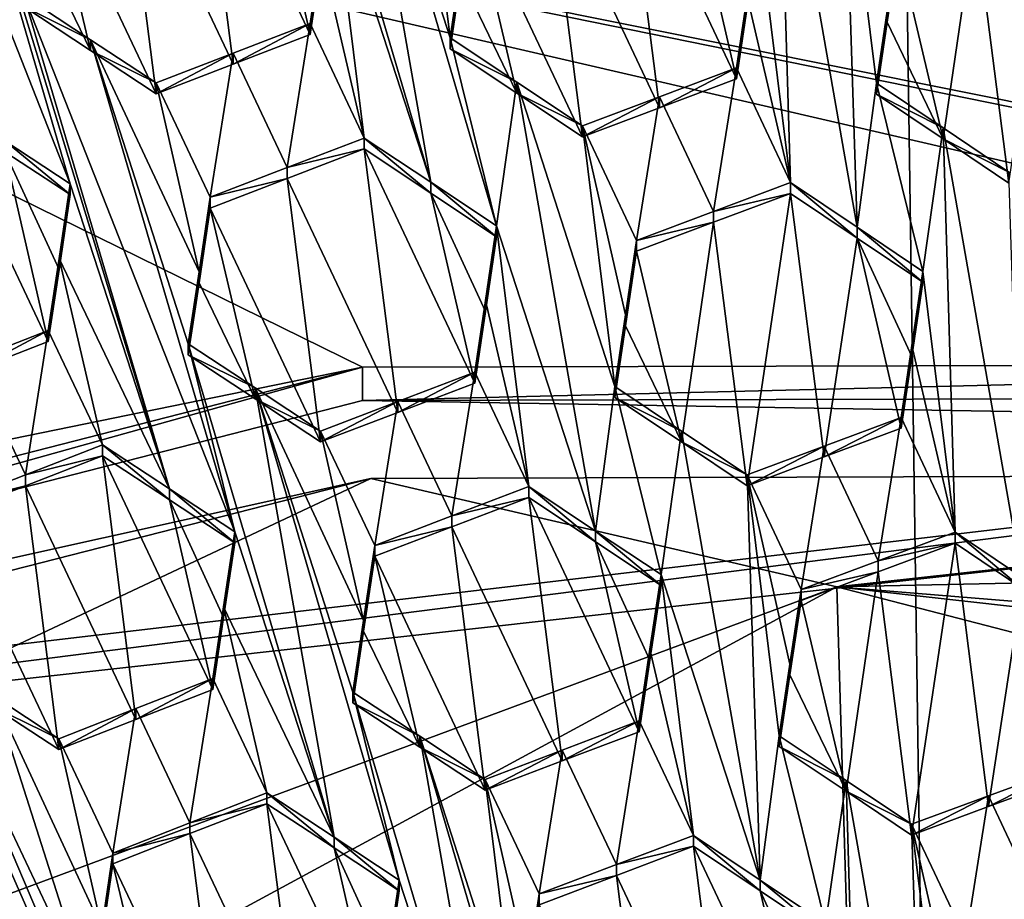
# Model space of a CAD drawing. Header units: metres. Extents: x -28 to 28, y -243 to 28.
# Tile 50 of 147: x -1.74 to -0.2, y -216.85 to -215.48. Entities that reach past the tile are written whole.
import ezdxf

# ---------------------------------------------------------------- set-up
doc = ezdxf.new("R2010")
doc.units = ezdxf.units.M
doc.layers.add('solid_10661043', color=7, linetype='CONTINUOUS')

msp = doc.modelspace()

# ---------------------------------------------------------------- linework, layer by layer
at = {"layer": 'solid_10661043'}
for points in [[(-6.468189, -240.147827, 149.682373), (0, -240.141998, 149.723801), (-2.982479, -33.177227, 120.627815)], [(0, -240.141998, 149.723801), (-0.000043, -33.363544, 120.662979), (-2.982479, -33.177227, 120.627815)], [(-3.305357, -235.757614, 145.381073), (-4.885979, -33.363503, 116.919937), (0.002991, -33.878384, 117.022713)], [(0, -235.869141, 145.41066), (-3.305357, -235.757614, 145.381073), (0.002991, -33.878384, 117.022713)], [(-6.028765, -216.405304, 134.349167), (0, -209.284256, 132.277649), (-11.453786, -208.963531, 132.502228)], [(-4.284842, -214.7556, 133.859848), (0, -209.284256, 132.277649), (-6.028765, -216.405304, 134.349167)], [(-1.98827, -214.904984, 129.33931), (-1.65968, -215.739777, 129.90094), (-1.884106, -214.973404, 129.392792)], [(-1.761477, -215.672928, 129.848633), (-1.65968, -215.739777, 129.90094), (-1.98827, -214.904984, 129.33931)], [(-1.324002, -214.96965, 129.435913), (-1.25181, -215.26239, 129.628815), (-1.097438, -215.73761, 129.944397)], [(-1.324002, -214.96965, 129.435913), (-1.097438, -215.73761, 129.944397), (-1.22002, -215.038559, 129.487015)], [(-1.204104, -216.025513, 117.459343), (-3.550502, -216.505035, 117.587822), (-3.321812, -214.984421, 117.180382)], [(2.419958, -216.136276, 117.489021), (-3.321812, -214.984421, 117.180382), (3.321803, -214.984421, 117.180382)], [(1.158178, -216.019791, 117.457809), (-1.204104, -216.025513, 117.459343), (-3.321812, -214.984421, 117.180382)], [(1.190827, -215.9021, 117.42627), (1.158178, -216.019791, 117.457809), (-3.321812, -214.984421, 117.180382)], [(2.419958, -216.136276, 117.489021), (1.190827, -215.9021, 117.42627), (-3.321812, -214.984421, 117.180382)], [(-1.504978, -216.214996, 130.217514), (-1.731872, -215.447006, 129.708099), (-1.884106, -214.973404, 129.392792)], [(-1.504978, -216.214996, 130.217514), (-1.884106, -214.973404, 129.392792), (-1.65968, -215.739777, 129.90094)], [(-1.22002, -215.038559, 129.487015), (-0.995412, -215.805313, 129.994247), (-1.067604, -215.512543, 129.801422)], [(-1.22002, -215.038559, 129.487015), (-1.067604, -215.512543, 129.801422), (-1.117882, -215.106339, 129.536865)], [(-1.22002, -215.038559, 129.487015), (-1.097438, -215.73761, 129.944397), (-0.995412, -215.805313, 129.994247)], [(-1.117882, -215.106339, 129.536865), (-1.067604, -215.512543, 129.801422), (-1.050977, -215.400803, 129.730453)], [(-0.537263, -215.738144, 129.97171), (-0.55596, -215.108521, 129.563171), (-0.587542, -215.331985, 129.70697)], [(-0.433435, -215.807739, 130.019821), (-0.453614, -215.177155, 129.610428), (-0.55596, -215.108521, 129.563171)], [(-0.433435, -215.807739, 130.019821), (-0.55596, -215.108521, 129.563171), (-0.537263, -215.738144, 129.97171)], [(-1.405687, -215.553513, 129.729553), (-1.457929, -215.143219, 129.462479), (-1.577899, -215.189316, 129.482468)], [(-1.353879, -215.211975, 129.514328), (-1.457929, -215.143219, 129.462479), (-1.285722, -215.507553, 129.709106)], [(-1.405687, -215.553513, 129.729553), (-1.285722, -215.507553, 129.709106), (-1.457929, -215.143219, 129.462479)], [(-0.386632, -215.471359, 129.802795), (-0.453614, -215.177155, 129.610428), (-0.403336, -215.583344, 129.875061)], [(-0.433435, -215.807739, 130.019821), (-0.403336, -215.583344, 129.875061), (-0.453614, -215.177155, 129.610428)], [(-1.577899, -215.189316, 129.482468), (-1.69796, -215.235641, 129.501724), (-1.525752, -215.599716, 129.749252)], [(-1.405687, -215.553513, 129.729553), (-1.577899, -215.189316, 129.482468), (-1.525752, -215.599716, 129.749252)], [(-1.353879, -215.211975, 129.514328), (-1.285722, -215.507553, 129.709106), (-1.269087, -215.395691, 129.638382)], [(-0.741445, -215.62146, 129.813919), (-0.793661, -215.211349, 129.546097), (-0.913648, -215.25647, 129.569763)], [(-0.621453, -215.576538, 129.78952), (-0.793661, -215.211349, 129.546097), (-0.741445, -215.62146, 129.813919)], [(-0.689827, -215.280685, 129.5952), (-0.793661, -215.211349, 129.546097), (-0.621453, -215.576538, 129.78952)], [(-1.715212, -215.351868, 129.574265), (-1.627632, -215.532654, 129.697479), (-1.69796, -215.235641, 129.501724)], [(-1.69796, -215.235641, 129.501724), (-1.627632, -215.532654, 129.697479), (-1.525752, -215.599716, 129.749252)], [(-1.201531, -215.668655, 129.893143), (-1.25181, -215.26239, 129.628815), (-1.269088, -215.378586, 129.702255)], [(-1.097438, -215.73761, 129.944397), (-1.25181, -215.26239, 129.628815), (-1.201531, -215.668655, 129.893143)], [(-0.861484, -215.666595, 129.837555), (-0.913648, -215.25647, 129.569763), (-1.033692, -215.301788, 129.592712)], [(-0.741445, -215.62146, 129.813919), (-0.913648, -215.25647, 129.569763), (-0.861484, -215.666595, 129.837555)], [(-0.689827, -215.280685, 129.5952), (-0.621453, -215.576538, 129.78952), (-0.604778, -215.464691, 129.717575)], [(-0.129393, -215.284668, 129.610367), (-0.249454, -215.328796, 129.637817), (-0.197216, -215.739014, 129.905182)], [(-0.963589, -215.598694, 129.788284), (-1.033692, -215.301788, 129.592712), (-1.050975, -215.417892, 129.666641)], [(-0.861484, -215.666595, 129.837555), (-1.033692, -215.301788, 129.592712), (-0.963589, -215.598694, 129.788284)], [(-0.537263, -215.738144, 129.97171), (-0.587542, -215.331985, 129.70697), (-0.604776, -215.447601, 129.781281)], [(-0.249454, -215.328796, 129.637817), (-0.369424, -215.373093, 129.664536), (-0.299576, -215.670105, 129.858887)], [(-0.249454, -215.328796, 129.637817), (-0.299576, -215.670105, 129.858887), (-0.197216, -215.739014, 129.905182)], [(-1.715212, -215.351868, 129.574265), (-1.731872, -215.464127, 129.644211), (-1.627632, -215.532654, 129.697479)], [(-1.285722, -215.507553, 129.709106), (-1.285722, -215.490463, 129.772873), (-1.269088, -215.378586, 129.702255)], [(-1.201531, -215.668655, 129.893143), (-1.269088, -215.378586, 129.702255), (-1.285722, -215.490463, 129.772873)], [(-1.269087, -215.395691, 129.638382), (-1.285722, -215.507553, 129.709106), (-1.269088, -215.378586, 129.702255)], [(-0.386632, -215.471359, 129.802795), (-0.38663, -215.488403, 129.73909), (-0.369424, -215.373093, 129.664536)], [(-0.369424, -215.373093, 129.664536), (-0.38663, -215.488403, 129.73909), (-0.299576, -215.670105, 129.858887)], [(-1.050975, -215.417892, 129.666641), (-1.050977, -215.400803, 129.730453), (-1.067604, -215.512543, 129.801422)], [(-1.067604, -215.529617, 129.737717), (-1.050975, -215.417892, 129.666641), (-1.067604, -215.512543, 129.801422)], [(-0.963589, -215.598694, 129.788284), (-1.050975, -215.417892, 129.666641), (-1.067604, -215.529617, 129.737717)], [(-1.731872, -215.464127, 129.644211), (-1.731872, -215.447006, 129.708099), (-1.627633, -215.515564, 129.761292)], [(-1.403282, -216.281876, 130.269409), (-1.627633, -215.515564, 129.761292), (-1.731872, -215.447006, 129.708099)], [(-1.504978, -216.214996, 130.217514), (-1.403282, -216.281876, 130.269409), (-1.731872, -215.447006, 129.708099)], [(-0.604776, -215.447601, 129.781281), (-0.621453, -215.576538, 129.78952), (-0.621453, -215.559494, 129.853149)], [(-0.537263, -215.738144, 129.97171), (-0.604776, -215.447601, 129.781281), (-0.621453, -215.559494, 129.853149)], [(-0.604778, -215.464691, 129.717575), (-0.621453, -215.576538, 129.78952), (-0.604776, -215.447601, 129.781281)], [(-1.627632, -215.532654, 129.697479), (-1.731872, -215.464127, 129.644211), (-1.627633, -215.515564, 129.761292)], [(-0.386632, -215.471359, 129.802795), (-0.403336, -215.583344, 129.875061), (-0.38663, -215.488403, 129.73909)], [(-1.405687, -215.553513, 129.729553), (-1.285722, -215.490463, 129.772873), (-1.285722, -215.507553, 129.709106)], [(-1.405687, -215.536423, 129.793304), (-1.321496, -215.714554, 129.913834), (-1.285722, -215.490463, 129.772873)], [(-1.405687, -215.536423, 129.793304), (-1.285722, -215.490463, 129.772873), (-1.405687, -215.553513, 129.729553)], [(-1.201531, -215.668655, 129.893143), (-1.285722, -215.490463, 129.772873), (-1.321496, -215.714554, 129.913834)], [(-0.38663, -215.488403, 129.73909), (-0.403336, -215.600388, 129.811462), (-0.299576, -215.670105, 129.858887)], [(-0.403336, -215.583344, 129.875061), (-0.403336, -215.600388, 129.811462), (-0.38663, -215.488403, 129.73909)], [(-1.627633, -215.515564, 129.761292), (-1.475474, -215.989136, 130.076508), (-1.45885, -215.877136, 130.006577)], [(-1.403282, -216.281876, 130.269409), (-1.475474, -215.989136, 130.076508), (-1.627633, -215.515564, 129.761292)], [(-1.627633, -215.515564, 129.761292), (-1.45885, -215.877136, 130.006577), (-1.525752, -215.582642, 129.812988)], [(-1.627632, -215.532654, 129.697479), (-1.627633, -215.515564, 129.761292), (-1.525752, -215.582642, 129.812988)], [(-0.96359, -215.581635, 129.851929), (-1.067604, -215.529617, 129.737717), (-1.067604, -215.512543, 129.801422)], [(-0.96359, -215.581635, 129.851929), (-1.067604, -215.512543, 129.801422), (-0.995412, -215.805313, 129.994247)], [(-1.525752, -215.599716, 129.749252), (-1.627632, -215.532654, 129.697479), (-1.525752, -215.582642, 129.812988)], [(-1.405687, -215.536423, 129.793304), (-1.525752, -215.582642, 129.812988), (-1.441562, -215.760712, 129.933746)], [(-1.405687, -215.536423, 129.793304), (-1.525752, -215.599716, 129.749252), (-1.525752, -215.582642, 129.812988)], [(-1.405687, -215.536423, 129.793304), (-1.405687, -215.553513, 129.729553), (-1.525752, -215.599716, 129.749252)], [(-1.405687, -215.536423, 129.793304), (-1.441562, -215.760712, 129.933746), (-1.321496, -215.714554, 129.913834)], [(-0.963589, -215.598694, 129.788284), (-1.067604, -215.529617, 129.737717), (-0.96359, -215.581635, 129.851929)], [(-0.741445, -215.62146, 129.813919), (-0.741445, -215.604416, 129.877518), (-0.621453, -215.559494, 129.853149)], [(-0.657263, -215.782974, 129.99646), (-0.621453, -215.559494, 129.853149), (-0.741445, -215.604416, 129.877518)], [(-0.621453, -215.576538, 129.78952), (-0.741445, -215.62146, 129.813919), (-0.621453, -215.559494, 129.853149)], [(-0.657263, -215.782974, 129.99646), (-0.537263, -215.738144, 129.97171), (-0.621453, -215.559494, 129.853149)], [(-1.525752, -215.582642, 129.812988), (-1.45885, -215.877136, 130.006577), (-1.441562, -215.760712, 129.933746)], [(-0.841001, -216.280685, 130.309372), (-0.96359, -215.581635, 129.851929), (-0.995412, -215.805313, 129.994247)], [(-0.96359, -215.581635, 129.851929), (-0.811206, -216.055725, 130.165833), (-0.861484, -215.649567, 129.901123)], [(-0.841001, -216.280685, 130.309372), (-0.811206, -216.055725, 130.165833), (-0.96359, -215.581635, 129.851929)], [(-0.963589, -215.598694, 129.788284), (-0.96359, -215.581635, 129.851929), (-0.861484, -215.649567, 129.901123)], [(-0.433435, -215.807739, 130.019821), (-0.331144, -215.876419, 130.066742), (-0.403336, -215.583344, 129.875061)], [(-0.299576, -215.653076, 129.922409), (-0.403336, -215.600388, 129.811462), (-0.403336, -215.583344, 129.875061)], [(-0.299576, -215.653076, 129.922409), (-0.403336, -215.583344, 129.875061), (-0.331144, -215.876419, 130.066742)], [(-0.861484, -215.666595, 129.837555), (-0.963589, -215.598694, 129.788284), (-0.861484, -215.649567, 129.901123)], [(-0.299576, -215.653076, 129.922409), (-0.299576, -215.670105, 129.858887), (-0.403336, -215.600388, 129.811462)], [(-0.741445, -215.604416, 129.877518), (-0.861484, -215.649567, 129.901123), (-0.777294, -215.828018, 130.020432)], [(-0.741445, -215.604416, 129.877518), (-0.861484, -215.666595, 129.837555), (-0.861484, -215.649567, 129.901123)], [(-0.741445, -215.62146, 129.813919), (-0.861484, -215.666595, 129.837555), (-0.741445, -215.604416, 129.877518)], [(-0.657263, -215.782974, 129.99646), (-0.741445, -215.604416, 129.877518), (-0.777294, -215.828018, 130.020432)], [(-1.761477, -215.689987, 129.784927), (-1.865799, -215.621582, 129.730942), (-1.693592, -215.985458, 129.979248)], [(-1.813568, -216.032318, 129.996384), (-1.693592, -215.985458, 129.979248), (-1.865799, -215.621582, 129.730942)], [(-0.861484, -215.649567, 129.901123), (-0.811206, -216.055725, 130.165833), (-0.794584, -215.944107, 130.094604)], [(-0.861484, -215.649567, 129.901123), (-0.794584, -215.944107, 130.094604), (-0.777294, -215.828018, 130.020432)], [(-0.299576, -215.653076, 129.922409), (-0.331144, -215.876419, 130.066742), (-0.280865, -216.282639, 130.331268)], [(-0.299576, -215.653076, 129.922409), (-0.197216, -215.722015, 129.968658), (-0.299576, -215.670105, 129.858887)], [(-0.177065, -216.352509, 130.378204), (-0.299576, -215.653076, 129.922409), (-0.280865, -216.282639, 130.331268)], [(-0.177065, -216.352509, 130.378204), (-0.197216, -215.722015, 129.968658), (-0.299576, -215.653076, 129.922409)], [(-1.761477, -215.672928, 129.848633), (-1.65968, -215.756821, 129.837311), (-1.65968, -215.739777, 129.90094)], [(-1.761477, -215.672928, 129.848633), (-1.761477, -215.689987, 129.784927), (-1.65968, -215.756821, 129.837311)], [(-1.201531, -215.685699, 129.829544), (-1.201531, -215.668655, 129.893143), (-1.321496, -215.714554, 129.913834)], [(-1.097437, -215.754639, 129.880859), (-1.201531, -215.668655, 129.893143), (-1.201531, -215.685699, 129.829544)], [(-1.097437, -215.754639, 129.880859), (-1.097438, -215.73761, 129.944397), (-1.201531, -215.668655, 129.893143)], [(-0.197216, -215.722015, 129.968658), (-0.197216, -215.739014, 129.905182), (-0.299576, -215.670105, 129.858887)], [(-1.761477, -215.689987, 129.784927), (-1.693592, -215.985458, 129.979248), (-1.676952, -215.87326, 129.909668)], [(-1.761477, -215.689987, 129.784927), (-1.676952, -215.87326, 129.909668), (-1.65968, -215.756821, 129.837311)], [(-1.321496, -215.731598, 129.85025), (-1.201531, -215.685699, 129.829544), (-1.321496, -215.714554, 129.913834)], [(-1.149285, -216.095917, 130.096878), (-1.201531, -215.685699, 129.829544), (-1.321496, -215.731598, 129.85025)], [(-1.097437, -215.754639, 129.880859), (-1.201531, -215.685699, 129.829544), (-1.029324, -216.050186, 130.075577)], [(-1.149285, -216.095917, 130.096878), (-1.029324, -216.050186, 130.075577), (-1.201531, -215.685699, 129.829544)], [(-1.321496, -215.731598, 129.85025), (-1.321496, -215.714554, 129.913834), (-1.441562, -215.760712, 129.933746)], [(-1.321496, -215.731598, 129.85025), (-1.441562, -215.760712, 129.933746), (-1.441562, -215.77774, 129.870178)], [(-1.269355, -216.141937, 130.117325), (-1.321496, -215.731598, 129.85025), (-1.441562, -215.77774, 129.870178)], [(-1.269355, -216.141937, 130.117325), (-1.149285, -216.095917, 130.096878), (-1.321496, -215.731598, 129.85025)], [(-1.097438, -215.73761, 129.944397), (-0.995412, -215.822311, 129.930786), (-0.995412, -215.805313, 129.994247)], [(-1.097437, -215.754639, 129.880859), (-0.995412, -215.822311, 129.930786), (-1.097438, -215.73761, 129.944397)], [(-0.657263, -215.782974, 129.99646), (-0.537263, -215.755157, 129.908234), (-0.537263, -215.738144, 129.97171)], [(-0.433435, -215.824722, 129.956421), (-0.433435, -215.807739, 130.019821), (-0.537263, -215.738144, 129.97171)], [(-0.537263, -215.755157, 129.908234), (-0.433435, -215.824722, 129.956421), (-0.537263, -215.738144, 129.97171)], [(-1.676952, -215.87326, 129.909668), (-1.676954, -215.856247, 129.973206), (-1.65968, -215.739777, 129.90094)], [(-1.504978, -216.214996, 130.217514), (-1.65968, -215.739777, 129.90094), (-1.676954, -215.856247, 129.973206)], [(-1.65968, -215.756821, 129.837311), (-1.676952, -215.87326, 129.909668), (-1.65968, -215.739777, 129.90094)], [(-1.097437, -215.754639, 129.880859), (-1.029324, -216.050186, 130.075577), (-1.012727, -215.938644, 130.004745)], [(-1.097437, -215.754639, 129.880859), (-1.012727, -215.938644, 130.004745), (-0.995412, -215.822311, 129.930786)], [(-1.441562, -215.77774, 129.870178), (-1.441562, -215.760712, 129.933746), (-1.45885, -215.877136, 130.006577)], [(-0.657264, -215.799973, 129.933014), (-0.605087, -216.210098, 130.200836), (-0.537263, -215.755157, 129.908234)], [(-0.657263, -215.782974, 129.99646), (-0.657264, -215.799973, 129.933014), (-0.537263, -215.755157, 129.908234)], [(-0.485068, -216.165283, 130.17601), (-0.537263, -215.755157, 129.908234), (-0.605087, -216.210098, 130.200836)], [(-0.485068, -216.165283, 130.17601), (-0.433435, -215.824722, 129.956421), (-0.537263, -215.755157, 129.908234)], [(-1.458851, -215.894165, 129.943115), (-1.441562, -215.77774, 129.870178), (-1.45885, -215.877136, 130.006577)], [(-1.371151, -216.074814, 130.06604), (-1.441562, -215.77774, 129.870178), (-1.458851, -215.894165, 129.943115)], [(-1.371151, -216.074814, 130.06604), (-1.269355, -216.141937, 130.117325), (-1.441562, -215.77774, 129.870178)], [(-0.657263, -215.782974, 129.99646), (-0.777294, -215.828018, 130.020432), (-0.657264, -215.799973, 129.933014)], [(-0.657264, -215.799973, 129.933014), (-0.777294, -215.828018, 130.020432), (-0.777294, -215.845016, 129.957016)], [(-0.657264, -215.799973, 129.933014), (-0.777294, -215.845016, 129.957016), (-0.707167, -216.141968, 130.15242)], [(-0.657264, -215.799973, 129.933014), (-0.707167, -216.141968, 130.15242), (-0.605087, -216.210098, 130.200836)], [(-1.012727, -215.938644, 130.004745), (-1.012725, -215.921661, 130.0681), (-0.995412, -215.805313, 129.994247)], [(-0.995412, -215.822311, 129.930786), (-1.012727, -215.938644, 130.004745), (-0.995412, -215.805313, 129.994247)], [(-0.945133, -216.211517, 130.258789), (-0.995412, -215.805313, 129.994247), (-1.012725, -215.921661, 130.0681)], [(-0.841001, -216.280685, 130.309372), (-0.995412, -215.805313, 129.994247), (-0.945133, -216.211517, 130.258789)], [(-0.433435, -215.807739, 130.019821), (-0.331144, -215.893387, 130.003403), (-0.331144, -215.876419, 130.066742)], [(-0.433435, -215.824722, 129.956421), (-0.331144, -215.893387, 130.003403), (-0.433435, -215.807739, 130.019821)], [(-0.777294, -215.845016, 129.957016), (-0.777294, -215.828018, 130.020432), (-0.794584, -215.944107, 130.094604)], [(-0.485068, -216.165283, 130.17601), (-0.365056, -216.120697, 130.15033), (-0.433435, -215.824722, 129.956421)], [(-0.433435, -215.824722, 129.956421), (-0.365056, -216.120697, 130.15033), (-0.348371, -216.00885, 130.078049)], [(-0.433435, -215.824722, 129.956421), (-0.348371, -216.00885, 130.078049), (-0.331144, -215.893387, 130.003403)], [(-0.794581, -215.96106, 130.031265), (-0.777294, -215.845016, 129.957016), (-0.794584, -215.944107, 130.094604)], [(-0.707167, -216.141968, 130.15242), (-0.777294, -215.845016, 129.957016), (-0.794581, -215.96106, 130.031265)], [(-1.693592, -215.985458, 129.979248), (-1.693592, -215.96846, 130.042694), (-1.676954, -215.856247, 129.973206)], [(-1.609401, -216.146408, 130.163879), (-1.676954, -215.856247, 129.973206), (-1.693592, -215.96846, 130.042694)], [(-1.676952, -215.87326, 129.909668), (-1.693592, -215.985458, 129.979248), (-1.676954, -215.856247, 129.973206)], [(-1.504978, -216.214996, 130.217514), (-1.676954, -215.856247, 129.973206), (-1.609401, -216.146408, 130.163879)], [(-1.458851, -215.894165, 129.943115), (-1.45885, -215.877136, 130.006577), (-1.475474, -215.989136, 130.076508)], [(-0.348371, -216.00885, 130.078049), (-0.348368, -215.991898, 130.141281), (-0.331144, -215.876419, 130.066742)], [(-0.331144, -215.893387, 130.003403), (-0.348371, -216.00885, 130.078049), (-0.331144, -215.876419, 130.066742)], [(-0.348368, -215.991898, 130.141281), (-0.280865, -216.282639, 130.331268), (-0.331144, -215.876419, 130.066742)], [(-1.475474, -216.006119, 130.013123), (-1.458851, -215.894165, 129.943115), (-1.475474, -215.989136, 130.076508)], [(-1.371151, -216.074814, 130.06604), (-1.458851, -215.894165, 129.943115), (-1.475474, -216.006119, 130.013123)], [(-1.029324, -216.050186, 130.075577), (-1.029324, -216.033234, 130.13884), (-1.012725, -215.921661, 130.0681)], [(-0.945133, -216.211517, 130.258789), (-1.012725, -215.921661, 130.0681), (-1.029324, -216.033234, 130.13884)], [(-1.012727, -215.938644, 130.004745), (-1.029324, -216.050186, 130.075577), (-1.012725, -215.921661, 130.0681)], [(-1.298356, -217.845795, 131.269806), (-2.139742, -215.927887, 129.967194), (-1.811152, -216.762482, 130.52948)], [(-1.883344, -216.469528, 130.337387), (-2.139742, -215.927887, 129.967194), (-1.298356, -217.845795, 131.269806)], [(-0.794581, -215.96106, 130.031265), (-0.794584, -215.944107, 130.094604), (-0.811206, -216.055725, 130.165833)], [(-1.813568, -216.032318, 129.996384), (-1.693592, -215.96846, 130.042694), (-1.693592, -215.985458, 129.979248)], [(-1.813568, -216.01532, 130.059814), (-1.693592, -215.96846, 130.042694), (-1.813568, -216.032318, 129.996384)], [(-1.729375, -216.193237, 130.181152), (-1.693592, -215.96846, 130.042694), (-1.813568, -216.01532, 130.059814)], [(-1.729375, -216.193237, 130.181152), (-1.609401, -216.146408, 130.163879), (-1.693592, -215.96846, 130.042694)], [(-0.811206, -216.072678, 130.1026), (-0.794581, -215.96106, 130.031265), (-0.811206, -216.055725, 130.165833)], [(-0.707167, -216.141968, 130.15242), (-0.794581, -215.96106, 130.031265), (-0.811206, -216.072678, 130.1026)], [(-1.371152, -216.057846, 130.129349), (-1.475474, -216.006119, 130.013123), (-1.475474, -215.989136, 130.076508)], [(-1.248465, -216.757202, 130.585968), (-1.475474, -215.989136, 130.076508), (-1.403282, -216.281876, 130.269409)], [(-1.248465, -216.757202, 130.585968), (-1.371152, -216.057846, 130.129349), (-1.475474, -215.989136, 130.076508)], [(-0.365056, -216.103775, 130.213486), (-0.280865, -216.282639, 130.331268), (-0.348368, -215.991898, 130.141281)], [(-0.365056, -216.120697, 130.15033), (-0.365056, -216.103775, 130.213486), (-0.348368, -215.991898, 130.141281)], [(-0.348371, -216.00885, 130.078049), (-0.365056, -216.120697, 130.15033), (-0.348368, -215.991898, 130.141281)], [(-1.849432, -216.240326, 130.197556), (-1.729375, -216.193237, 130.181152), (-1.813568, -216.01532, 130.059814)], [(-1.371152, -216.057846, 130.129349), (-1.371151, -216.074814, 130.06604), (-1.475474, -216.006119, 130.013123)], [(-1.204104, -216.025513, 117.459343), (-3.487428, -216.61055, 117.616104), (-3.550502, -216.505035, 117.587822)], [(-1.204104, -216.025513, 117.459343), (-3.487428, -216.662323, 117.422913), (-3.487428, -216.61055, 117.616104)], [(-1.204104, -216.025513, 117.459343), (-1.204104, -216.077286, 117.266151), (-3.487428, -216.662323, 117.422913)], [(1.158178, -216.019791, 117.457809), (1.158178, -216.071548, 117.264618), (-1.204104, -216.077286, 117.266151)], [(1.158178, -216.019791, 117.457809), (-1.204104, -216.077286, 117.266151), (-1.204104, -216.025513, 117.459343)], [(-1.149285, -216.095917, 130.096878), (-1.029324, -216.033234, 130.13884), (-1.029324, -216.050186, 130.075577)], [(-1.149284, -216.078979, 130.160126), (-1.029324, -216.033234, 130.13884), (-1.149285, -216.095917, 130.096878)], [(-1.149284, -216.078979, 130.160126), (-1.065095, -216.257172, 130.28038), (-1.029324, -216.033234, 130.13884)], [(-0.945133, -216.211517, 130.258789), (-1.029324, -216.033234, 130.13884), (-1.065095, -216.257172, 130.28038)], [(-1.371152, -216.057846, 130.129349), (-1.146884, -216.824127, 130.637344), (-1.219076, -216.531387, 130.444397)], [(-1.371152, -216.057846, 130.129349), (-1.219076, -216.531387, 130.444397), (-1.202499, -216.419785, 130.374405)], [(-1.248465, -216.757202, 130.585968), (-1.146884, -216.824127, 130.637344), (-1.371152, -216.057846, 130.129349)], [(-1.371152, -216.057846, 130.129349), (-1.269355, -216.124985, 130.180557), (-1.371151, -216.074814, 130.06604)], [(-1.371152, -216.057846, 130.129349), (-1.202499, -216.419785, 130.374405), (-1.269355, -216.124985, 130.180557)], [(-0.841001, -216.280685, 130.309372), (-0.739014, -216.348557, 130.358459), (-0.811206, -216.055725, 130.165833)], [(-0.707168, -216.125046, 130.215576), (-0.811206, -216.072678, 130.1026), (-0.811206, -216.055725, 130.165833)], [(-0.739014, -216.348557, 130.358459), (-0.707168, -216.125046, 130.215576), (-0.811206, -216.055725, 130.165833)], [(-1.269355, -216.124985, 130.180557), (-1.269355, -216.141937, 130.117325), (-1.371151, -216.074814, 130.06604)], [(-1.204104, -216.077286, 117.266151), (1.158178, -216.071548, 117.264618), (1.150575, -216.117218, 117.203842)], [(-0.707167, -216.141968, 130.15242), (-0.811206, -216.072678, 130.1026), (-0.707168, -216.125046, 130.215576)], [(-1.204104, -216.077286, 117.266151), (1.150575, -216.117218, 117.203842), (-3.487428, -216.662323, 117.422913)], [(-1.269355, -216.124985, 130.180557), (-1.185164, -216.303116, 130.301102), (-1.149284, -216.078979, 130.160126)], [(-1.149284, -216.078979, 130.160126), (-1.149285, -216.095917, 130.096878), (-1.269355, -216.141937, 130.117325)], [(-1.269355, -216.124985, 130.180557), (-1.149284, -216.078979, 130.160126), (-1.269355, -216.141937, 130.117325)], [(-1.149284, -216.078979, 130.160126), (-1.185164, -216.303116, 130.301102), (-1.065095, -216.257172, 130.28038)], [(-0.485068, -216.148361, 130.23912), (-0.400895, -216.327103, 130.357407), (-0.365056, -216.103775, 130.213486)], [(-0.485068, -216.165283, 130.17601), (-0.365056, -216.103775, 130.213486), (-0.365056, -216.120697, 130.15033)], [(-0.485068, -216.148361, 130.23912), (-0.365056, -216.103775, 130.213486), (-0.485068, -216.165283, 130.17601)], [(-0.365056, -216.103775, 130.213486), (-0.400895, -216.327103, 130.357407), (-0.280865, -216.282639, 130.331268)], [(1.150575, -216.117218, 117.203842), (-3.472739, -216.705154, 117.361374), (-3.487428, -216.662323, 117.422913)], [(1.150575, -216.117218, 117.203842), (1.132052, -216.19162, 117.19326), (-3.472739, -216.705154, 117.361374)], [(-1.202499, -216.419785, 130.374405), (-1.185164, -216.303116, 130.301102), (-1.269355, -216.124985, 130.180557)], [(-0.584578, -216.824142, 130.672882), (-0.707168, -216.125046, 130.215576), (-0.739014, -216.348557, 130.358459)], [(-0.707167, -216.141968, 130.15242), (-0.707168, -216.125046, 130.215576), (-0.605087, -216.193192, 130.263931)], [(-0.584578, -216.824142, 130.672882), (-0.605087, -216.193192, 130.263931), (-0.707168, -216.125046, 130.215576)], [(-1.729375, -216.193237, 130.181152), (-1.609401, -216.163376, 130.100586), (-1.609401, -216.146408, 130.163879)], [(-1.504977, -216.231934, 130.154297), (-1.504978, -216.214996, 130.217514), (-1.609401, -216.146408, 130.163879)], [(-1.609401, -216.163376, 130.100586), (-1.504977, -216.231934, 130.154297), (-1.609401, -216.146408, 130.163879)], [(-0.605087, -216.210098, 130.200836), (-0.707167, -216.141968, 130.15242), (-0.605087, -216.193192, 130.263931)], [(-0.485068, -216.148361, 130.23912), (-0.605087, -216.210098, 130.200836), (-0.605087, -216.193192, 130.263931)], [(-0.485068, -216.148361, 130.23912), (-0.605087, -216.193192, 130.263931), (-0.520896, -216.371796, 130.38266)], [(-0.485068, -216.148361, 130.23912), (-0.485068, -216.165283, 130.17601), (-0.605087, -216.210098, 130.200836)], [(-0.485068, -216.148361, 130.23912), (-0.520896, -216.371796, 130.38266), (-0.400895, -216.327103, 130.357407)], [(-1.729375, -216.21019, 130.117874), (-1.557161, -216.57402, 130.366318), (-1.609401, -216.163376, 130.100586)], [(-1.729375, -216.21019, 130.117874), (-1.609401, -216.163376, 130.100586), (-1.729375, -216.193237, 130.181152)], [(-1.609401, -216.163376, 130.100586), (-1.557161, -216.57402, 130.366318), (-1.437194, -216.527313, 130.348679)], [(-1.609401, -216.163376, 130.100586), (-1.437194, -216.527313, 130.348679), (-1.504977, -216.231934, 130.154297)], [(-5.591261, -218.268219, 117.749687), (-3.436957, -216.772644, 117.348946), (-1.191051, -216.198929, 117.195221)], [(-0.464979, -216.367477, 117.240387), (-5.591261, -218.268219, 117.749687), (-1.191051, -216.198929, 117.195221)], [(-1.191051, -216.198929, 117.195221), (-3.472739, -216.705154, 117.361374), (1.132052, -216.19162, 117.19326)], [(-1.191051, -216.198929, 117.195221), (-3.436957, -216.772644, 117.348946), (-3.472739, -216.705154, 117.361374)], [(-1.729375, -216.21019, 130.117874), (-1.729375, -216.193237, 130.181152), (-1.849432, -216.240326, 130.197556)], [(-0.464979, -216.367477, 117.240387), (-1.191051, -216.198929, 117.195221), (1.132052, -216.19162, 117.19326)], [(-0.538186, -216.487793, 130.457138), (-0.520896, -216.371796, 130.38266), (-0.605087, -216.193192, 130.263931)], [(-0.538186, -216.487793, 130.457138), (-0.605087, -216.193192, 130.263931), (-0.554808, -216.599335, 130.528702)], [(-0.584578, -216.824142, 130.672882), (-0.554808, -216.599335, 130.528702), (-0.605087, -216.193192, 130.263931)], [(-0.464979, -216.367477, 117.240387), (1.132052, -216.19162, 117.19326), (2.394076, -216.307236, 117.224243)], [(-1.729375, -216.21019, 130.117874), (-1.849432, -216.257278, 130.134293), (-1.677225, -216.621033, 130.383026)], [(-1.729375, -216.21019, 130.117874), (-1.849432, -216.240326, 130.197556), (-1.849432, -216.257278, 130.134293)], [(-1.729375, -216.21019, 130.117874), (-1.677225, -216.621033, 130.383026), (-1.557161, -216.57402, 130.366318)], [(-1.504978, -216.214996, 130.217514), (-1.403282, -216.298798, 130.206268), (-1.403282, -216.281876, 130.269409)], [(-1.504977, -216.231934, 130.154297), (-1.403282, -216.298798, 130.206268), (-1.504978, -216.214996, 130.217514)], [(-0.945133, -216.211517, 130.258789), (-1.065095, -216.257172, 130.28038), (-0.945133, -216.228424, 130.195679)], [(-0.945133, -216.211517, 130.258789), (-0.945133, -216.228424, 130.195679), (-0.841, -216.297577, 130.246338)], [(-0.841001, -216.280685, 130.309372), (-0.945133, -216.211517, 130.258789), (-0.841, -216.297577, 130.246338)], [(-0.892885, -216.63858, 130.463257), (-0.945133, -216.228424, 130.195679), (-1.065096, -216.274078, 130.2173)], [(-1.065095, -216.257172, 130.28038), (-1.065096, -216.274078, 130.2173), (-0.945133, -216.228424, 130.195679)], [(-0.772926, -216.593124, 130.440918), (-0.841, -216.297577, 130.246338), (-0.945133, -216.228424, 130.195679)], [(-0.892885, -216.63858, 130.463257), (-0.772926, -216.593124, 130.440918), (-0.945133, -216.228424, 130.195679)], [(-1.504977, -216.231934, 130.154297), (-1.437194, -216.527313, 130.348679), (-1.420598, -216.415451, 130.279053)], [(-1.504977, -216.231934, 130.154297), (-1.420598, -216.415451, 130.279053), (-1.403282, -216.298798, 130.206268)], [(-1.849432, -216.257278, 130.134293), (-1.778642, -216.554764, 130.329681), (-1.677225, -216.621033, 130.383026)], [(-1.065095, -216.257172, 130.28038), (-1.185164, -216.303116, 130.301102), (-1.065096, -216.274078, 130.2173)], [(-1.065096, -216.274078, 130.2173), (-1.185164, -216.320007, 130.238037), (-1.012957, -216.684341, 130.484665)], [(-1.185164, -216.303116, 130.301102), (-1.185164, -216.320007, 130.238037), (-1.065096, -216.274078, 130.2173)], [(-0.892885, -216.63858, 130.463257), (-1.065096, -216.274078, 130.2173), (-1.012957, -216.684341, 130.484665)], [(-1.420598, -216.415451, 130.279053), (-1.420599, -216.398575, 130.342102), (-1.403282, -216.281876, 130.269409)], [(-1.248465, -216.757202, 130.585968), (-1.403282, -216.281876, 130.269409), (-1.420599, -216.398575, 130.342102)], [(-1.403282, -216.298798, 130.206268), (-1.420598, -216.415451, 130.279053), (-1.403282, -216.281876, 130.269409)], [(-0.841001, -216.280685, 130.309372), (-0.841, -216.297577, 130.246338), (-0.739014, -216.365417, 130.295486)], [(-0.841001, -216.280685, 130.309372), (-0.739014, -216.365417, 130.295486), (-0.739014, -216.348557, 130.358459)], [(-0.280865, -216.282639, 130.331268), (-0.400895, -216.327103, 130.357407), (-0.280865, -216.299515, 130.26828)], [(-0.280865, -216.282639, 130.331268), (-0.280865, -216.299515, 130.26828), (-0.177065, -216.369385, 130.315277)], [(-0.177065, -216.352509, 130.378204), (-0.280865, -216.282639, 130.331268), (-0.177065, -216.369385, 130.315277)], [(-1.202499, -216.419785, 130.374405), (-1.185164, -216.320007, 130.238037), (-1.185164, -216.303116, 130.301102)], [(-0.756338, -216.481735, 130.369812), (-0.739014, -216.365417, 130.295486), (-0.841, -216.297577, 130.246338)], [(-0.772926, -216.593124, 130.440918), (-0.756338, -216.481735, 130.369812), (-0.841, -216.297577, 130.246338)], [(-0.464979, -216.367477, 117.240387), (2.394076, -216.307236, 117.224243), (3.579523, -216.698898, 117.329185)], [(-0.280865, -216.299515, 130.26828), (-0.400895, -216.343979, 130.294449), (-0.348689, -216.75412, 130.562134)], [(-0.400895, -216.327103, 130.357407), (-0.400895, -216.343979, 130.294449), (-0.280865, -216.299515, 130.26828)], [(-0.228715, -216.709717, 130.535812), (-0.280865, -216.299515, 130.26828), (-0.348689, -216.75412, 130.562134)], [(-0.228715, -216.709717, 130.535812), (-0.177065, -216.369385, 130.315277), (-0.280865, -216.299515, 130.26828)], [(-1.185164, -216.320007, 130.238037), (-1.2025, -216.436661, 130.311432), (-1.114663, -216.617126, 130.433975)], [(-1.202499, -216.419785, 130.374405), (-1.2025, -216.436661, 130.311432), (-1.185164, -216.320007, 130.238037)], [(-1.185164, -216.320007, 130.238037), (-1.114663, -216.617126, 130.433975), (-1.012957, -216.684341, 130.484665)], [(-0.400895, -216.327103, 130.357407), (-0.520896, -216.371796, 130.38266), (-0.400895, -216.343979, 130.294449)], [(-0.739014, -216.348557, 130.358459), (-0.739014, -216.365417, 130.295486), (-0.756338, -216.481735, 130.369812)], [(-0.756334, -216.464874, 130.432678), (-0.739014, -216.348557, 130.358459), (-0.756338, -216.481735, 130.369812)], [(-0.688735, -216.754715, 130.623184), (-0.739014, -216.348557, 130.358459), (-0.756334, -216.464874, 130.432678)], [(-0.584578, -216.824142, 130.672882), (-0.739014, -216.348557, 130.358459), (-0.688735, -216.754715, 130.623184)], [(-0.400895, -216.343979, 130.294449), (-0.520896, -216.388657, 130.319733), (-0.450762, -216.685715, 130.514786)], [(-0.520896, -216.371796, 130.38266), (-0.520896, -216.388657, 130.319733), (-0.400895, -216.343979, 130.294449)], [(-0.400895, -216.343979, 130.294449), (-0.450762, -216.685715, 130.514786), (-0.348689, -216.75412, 130.562134)], [(-0.464979, -216.367477, 117.240387), (-5.300373, -218.985519, 116.46067), (-5.591261, -218.268219, 117.749687)], [(-0.464979, -216.367477, 117.240387), (-0.440793, -217.183655, 115.977867), (-5.300373, -218.985519, 116.46067)], [(4.838903, -217.740219, 117.608215), (-0.440793, -217.183655, 115.977867), (-0.464979, -216.367477, 117.240387)], [(-0.464979, -216.367477, 117.240387), (3.579523, -216.698898, 117.329185), (3.546867, -216.81662, 117.360733)], [(4.838903, -217.740219, 117.608215), (-0.464979, -216.367477, 117.240387), (3.546867, -216.81662, 117.360733)], [(-0.538186, -216.487793, 130.457138), (-0.520896, -216.388657, 130.319733), (-0.520896, -216.371796, 130.38266)], [(-0.228715, -216.709717, 130.535812), (-0.108658, -216.665543, 130.508545), (-0.177065, -216.369385, 130.315277)], [(-1.437194, -216.510437, 130.411621), (-1.353003, -216.688431, 130.532669), (-1.420599, -216.398575, 130.342102)], [(-1.437194, -216.527313, 130.348679), (-1.437194, -216.510437, 130.411621), (-1.420599, -216.398575, 130.342102)], [(-1.420598, -216.415451, 130.279053), (-1.437194, -216.527313, 130.348679), (-1.420599, -216.398575, 130.342102)], [(-1.248465, -216.757202, 130.585968), (-1.420599, -216.398575, 130.342102), (-1.353003, -216.688431, 130.532669)], [(-0.538186, -216.487793, 130.457138), (-0.538182, -216.504608, 130.394302), (-0.520896, -216.388657, 130.319733)], [(-0.520896, -216.388657, 130.319733), (-0.538182, -216.504608, 130.394302), (-0.450762, -216.685715, 130.514786)], [(-1.202499, -216.419785, 130.374405), (-1.219076, -216.531387, 130.444397), (-1.2025, -216.436661, 130.311432)], [(-1.2025, -216.436661, 130.311432), (-1.219076, -216.531387, 130.444397), (-1.219076, -216.548233, 130.381516)], [(-1.2025, -216.436661, 130.311432), (-1.219076, -216.548233, 130.381516), (-1.114663, -216.617126, 130.433975)], [(-1.883344, -216.469528, 130.337387), (-1.298356, -217.845795, 131.269806), (-1.626946, -217.011185, 130.707489)], [(-1.778642, -216.537888, 130.392685), (-1.883344, -216.469528, 130.337387), (-1.626946, -217.011185, 130.707489)], [(-0.756334, -216.464874, 130.432678), (-0.756338, -216.481735, 130.369812), (-0.772926, -216.593124, 130.440918)], [(-0.772926, -216.576309, 130.503693), (-0.756334, -216.464874, 130.432678), (-0.772926, -216.593124, 130.440918)], [(-0.688735, -216.754715, 130.623184), (-0.756334, -216.464874, 130.432678), (-0.772926, -216.576309, 130.503693)], [(-0.538186, -216.487793, 130.457138), (-0.554808, -216.599335, 130.528702), (-0.538182, -216.504608, 130.394302)], [(-0.538182, -216.504608, 130.394302), (-0.554808, -216.61615, 130.465958), (-0.450762, -216.685715, 130.514786)], [(-0.554808, -216.599335, 130.528702), (-0.554808, -216.61615, 130.465958), (-0.538182, -216.504608, 130.394302)], [(-1.557161, -216.557159, 130.42926), (-1.472968, -216.735092, 130.550507), (-1.437194, -216.510437, 130.411621)], [(-1.557161, -216.57402, 130.366318), (-1.437194, -216.510437, 130.411621), (-1.437194, -216.527313, 130.348679)], [(-1.557161, -216.57402, 130.366318), (-1.557161, -216.557159, 130.42926), (-1.437194, -216.510437, 130.411621)], [(-1.437194, -216.510437, 130.411621), (-1.472968, -216.735092, 130.550507), (-1.353003, -216.688431, 130.532669)], [(-1.219076, -216.548233, 130.381516), (-1.219076, -216.531387, 130.444397), (-1.114664, -216.600296, 130.49678)], [(-0.99194, -217.299576, 130.953812), (-1.114664, -216.600296, 130.49678), (-1.219076, -216.531387, 130.444397)], [(-0.99194, -217.299576, 130.953812), (-1.219076, -216.531387, 130.444397), (-1.146884, -216.824127, 130.637344)], [(-1.778642, -216.537888, 130.392685), (-1.626946, -217.011185, 130.707489), (-1.610357, -216.899078, 130.639038)], [(-1.778642, -216.537888, 130.392685), (-1.610357, -216.899078, 130.639038), (-1.677225, -216.604172, 130.445953)], [(-1.778642, -216.554764, 130.329681), (-1.778642, -216.537888, 130.392685), (-1.677225, -216.604172, 130.445953)], [(-1.114663, -216.617126, 130.433975), (-1.219076, -216.548233, 130.381516), (-1.114664, -216.600296, 130.49678)], [(-1.778642, -216.554764, 130.329681), (-1.677225, -216.604172, 130.445953), (-1.677225, -216.621033, 130.383026)], [(-1.677225, -216.604172, 130.445953), (-1.593034, -216.782059, 130.567368), (-1.557161, -216.557159, 130.42926)], [(-1.677225, -216.621033, 130.383026), (-1.677225, -216.604172, 130.445953), (-1.557161, -216.557159, 130.42926)], [(-1.557161, -216.57402, 130.366318), (-1.677225, -216.621033, 130.383026), (-1.557161, -216.557159, 130.42926)], [(-1.557161, -216.557159, 130.42926), (-1.593034, -216.782059, 130.567368), (-1.472968, -216.735092, 130.550507)], [(-0.772926, -216.576309, 130.503693), (-0.772926, -216.593124, 130.440918), (-0.892885, -216.63858, 130.463257)], [(-0.892885, -216.621765, 130.526016), (-0.772926, -216.576309, 130.503693), (-0.892885, -216.63858, 130.463257)], [(-0.892885, -216.621765, 130.526016), (-0.808699, -216.800079, 130.645905), (-0.772926, -216.576309, 130.503693)], [(-0.688735, -216.754715, 130.623184), (-0.772926, -216.576309, 130.503693), (-0.808699, -216.800079, 130.645905)], [(-1.677225, -216.604172, 130.445953), (-1.610357, -216.899078, 130.639038), (-1.593034, -216.782059, 130.567368)], [(-1.114663, -216.617126, 130.433975), (-1.114664, -216.600296, 130.49678), (-1.012957, -216.667526, 130.547394)], [(-0.962678, -217.073837, 130.811569), (-1.012957, -216.667526, 130.547394), (-1.114664, -216.600296, 130.49678)], [(-0.890486, -217.366577, 131.004532), (-0.962678, -217.073837, 130.811569), (-1.114664, -216.600296, 130.49678)], [(-0.890486, -217.366577, 131.004532), (-1.114664, -216.600296, 130.49678), (-0.99194, -217.299576, 130.953812)], [(-0.584578, -216.824142, 130.672882), (-0.482616, -216.892242, 130.720993), (-0.554808, -216.599335, 130.528702)], [(-0.450762, -216.66893, 130.577454), (-0.554808, -216.61615, 130.465958), (-0.554808, -216.599335, 130.528702)], [(-0.482616, -216.892242, 130.720993), (-0.450762, -216.66893, 130.577454), (-0.554808, -216.599335, 130.528702)], [(-1.012957, -216.684341, 130.484665), (-1.114663, -216.617126, 130.433975), (-1.012957, -216.667526, 130.547394)], [(-0.892885, -216.621765, 130.526016), (-1.012957, -216.684341, 130.484665), (-1.012957, -216.667526, 130.547394)], [(-0.892885, -216.621765, 130.526016), (-1.012957, -216.667526, 130.547394), (-0.928766, -216.845734, 130.667648)], [(-0.892885, -216.621765, 130.526016), (-0.892885, -216.63858, 130.463257), (-1.012957, -216.684341, 130.484665)], [(-0.892885, -216.621765, 130.526016), (-0.928766, -216.845734, 130.667648), (-0.808699, -216.800079, 130.645905)], [(-0.450762, -216.66893, 130.577454), (-0.450762, -216.685715, 130.514786), (-0.554808, -216.61615, 130.465958)], [(-0.108658, -216.648758, 130.571228), (-0.108658, -216.665543, 130.508545), (-0.228715, -216.709717, 130.535812)], [(-0.228715, -216.692932, 130.59845), (-0.108658, -216.648758, 130.571228), (-0.228715, -216.709717, 130.535812)], [(-0.228715, -216.692932, 130.59845), (-0.144557, -216.871933, 130.71579), (-0.108658, -216.648758, 130.571228)], [(-0.94616, -216.962723, 130.741531), (-0.928766, -216.845734, 130.667648), (-1.012957, -216.667526, 130.547394)], [(-0.94616, -216.962723, 130.741531), (-1.012957, -216.667526, 130.547394), (-0.962678, -217.073837, 130.811569)], [(-0.482616, -216.892242, 130.720993), (-0.432337, -217.298401, 130.985748), (-0.450762, -216.66893, 130.577454)], [(-0.450762, -216.66893, 130.577454), (-0.432337, -217.298401, 130.985748), (-0.328183, -217.368149, 131.034256)], [(-0.450762, -216.66893, 130.577454), (-0.328183, -217.368149, 131.034256), (-0.348689, -216.737335, 130.624741)], [(-0.450762, -216.66893, 130.577454), (-0.348689, -216.737335, 130.624741), (-0.450762, -216.685715, 130.514786)], [(-1.353003, -216.705246, 130.469894), (-1.353003, -216.688431, 130.532669), (-1.472968, -216.735092, 130.550507)], [(-1.248465, -216.774002, 130.523254), (-1.353003, -216.688431, 130.532669), (-1.353003, -216.705246, 130.469894)], [(-1.248465, -216.757202, 130.585968), (-1.353003, -216.688431, 130.532669), (-1.248465, -216.774002, 130.523254)], [(-0.348689, -216.737335, 130.624741), (-0.348689, -216.75412, 130.562134), (-0.450762, -216.685715, 130.514786)], [(-1.472968, -216.751907, 130.487732), (-1.353003, -216.705246, 130.469894), (-1.472968, -216.735092, 130.550507)], [(-1.300752, -217.115814, 130.735977), (-1.353003, -216.705246, 130.469894), (-1.472968, -216.751907, 130.487732)], [(-1.248465, -216.774002, 130.523254), (-1.353003, -216.705246, 130.469894), (-1.180796, -217.069275, 130.717667)], [(-1.300752, -217.115814, 130.735977), (-1.180796, -217.069275, 130.717667), (-1.353003, -216.705246, 130.469894)], [(-0.228715, -216.692932, 130.59845), (-0.228715, -216.709717, 130.535812), (-0.348689, -216.75412, 130.562134)], [(-0.348689, -216.737335, 130.624741), (-0.228715, -216.692932, 130.59845), (-0.348689, -216.75412, 130.562134)], [(-0.348689, -216.737335, 130.624741), (-0.264498, -216.916168, 130.742645), (-0.228715, -216.692932, 130.59845)], [(-0.228715, -216.692932, 130.59845), (-0.264498, -216.916168, 130.742645), (-0.144557, -216.871933, 130.71579)], [(-1.472968, -216.751907, 130.487732), (-1.472968, -216.735092, 130.550507), (-1.593034, -216.782059, 130.567368)], [(-1.593034, -216.798889, 130.504608), (-1.472968, -216.751907, 130.487732), (-1.593034, -216.782059, 130.567368)], [(-1.420827, -217.162674, 130.753204), (-1.472968, -216.751907, 130.487732), (-1.593034, -216.798889, 130.504608)], [(-1.420827, -217.162674, 130.753204), (-1.300752, -217.115814, 130.735977), (-1.472968, -216.751907, 130.487732)], [(-0.348689, -216.737335, 130.624741), (-0.328183, -217.368149, 131.034256), (-0.29841, -217.143524, 130.889389)], [(-0.281776, -217.031998, 130.817429), (-0.348689, -216.737335, 130.624741), (-0.29841, -217.143524, 130.889389)], [(-0.281776, -217.031998, 130.817429), (-0.264498, -216.916168, 130.742645), (-0.348689, -216.737335, 130.624741)], [(-1.399132, -217.780029, 131.216431), (-1.811152, -216.762482, 130.52948), (-1.828355, -216.878876, 130.599976)], [(-1.298356, -217.845795, 131.269806), (-1.811152, -216.762482, 130.52948), (-1.399132, -217.780029, 131.216431)], [(-1.248465, -216.757202, 130.585968), (-1.146884, -216.840912, 130.574722), (-1.146884, -216.824127, 130.637344)], [(-1.248465, -216.757202, 130.585968), (-1.248465, -216.774002, 130.523254), (-1.146884, -216.840912, 130.574722)], [(-0.688735, -216.754715, 130.623184), (-0.808699, -216.800079, 130.645905), (-0.688735, -216.7715, 130.560562)], [(-0.688735, -216.754715, 130.623184), (-0.688735, -216.7715, 130.560562), (-0.584577, -216.840897, 130.610321)], [(-0.584578, -216.824142, 130.672882), (-0.688735, -216.754715, 130.623184), (-0.584577, -216.840897, 130.610321)], [(-1.610357, -216.899078, 130.639038), (-1.593034, -216.798889, 130.504608), (-1.593034, -216.782059, 130.567368)], [(-1.248465, -216.774002, 130.523254), (-1.180796, -217.069275, 130.717667), (-1.164255, -216.95787, 130.64801)], [(-1.248465, -216.774002, 130.523254), (-1.164255, -216.95787, 130.64801), (-1.146884, -216.840912, 130.574722)], [(-0.688735, -216.7715, 130.560562), (-0.8087, -216.816849, 130.583298), (-0.636494, -217.18161, 130.828323)], [(-0.808699, -216.800079, 130.645905), (-0.8087, -216.816849, 130.583298), (-0.688735, -216.7715, 130.560562)], [(-0.688735, -216.7715, 130.560562), (-0.636494, -217.18161, 130.828323), (-0.516528, -217.136505, 130.804642)], [(-0.584577, -216.840897, 130.610321), (-0.688735, -216.7715, 130.560562), (-0.516528, -217.136505, 130.804642)], [(-1.610357, -216.915878, 130.57637), (-1.593034, -216.798889, 130.504608), (-1.610357, -216.899078, 130.639038)], [(-1.522053, -217.096466, 130.700195), (-1.593034, -216.798889, 130.504608), (-1.610357, -216.915878, 130.57637)], [(-1.522053, -217.096466, 130.700195), (-1.420827, -217.162674, 130.753204), (-1.593034, -216.798889, 130.504608)], [(-0.808699, -216.800079, 130.645905), (-0.928766, -216.845734, 130.667648), (-0.8087, -216.816849, 130.583298)], [(-1.164255, -216.95787, 130.64801), (-1.164257, -216.941116, 130.710556), (-1.146884, -216.824127, 130.637344)], [(-0.99194, -217.299576, 130.953812), (-1.146884, -216.824127, 130.637344), (-1.164257, -216.941116, 130.710556)], [(-1.146884, -216.840912, 130.574722), (-1.164255, -216.95787, 130.64801), (-1.146884, -216.824127, 130.637344)], [(-0.8087, -216.816849, 130.583298), (-0.928766, -216.862503, 130.605072), (-0.756559, -217.227036, 130.850937)], [(-0.928766, -216.845734, 130.667648), (-0.928766, -216.862503, 130.605072), (-0.8087, -216.816849, 130.583298)], [(-0.8087, -216.816849, 130.583298), (-0.756559, -217.227036, 130.850937), (-0.636494, -217.18161, 130.828323)], [(-0.584578, -216.824142, 130.672882), (-0.584577, -216.840897, 130.610321), (-0.482616, -216.908997, 130.658508)], [(-0.584578, -216.824142, 130.672882), (-0.482616, -216.908997, 130.658508), (-0.482616, -216.892242, 130.720993)], [(-0.499941, -217.025223, 130.7332), (-0.584577, -216.840897, 130.610321), (-0.516528, -217.136505, 130.804642)], [(-0.499941, -217.025223, 130.7332), (-0.482616, -216.908997, 130.658508), (-0.584577, -216.840897, 130.610321)], [(-0.94616, -216.962723, 130.741531), (-0.928766, -216.862503, 130.605072), (-0.928766, -216.845734, 130.667648)]]:
    msp.add_3dface(points, dxfattribs=at)

doc.saveas('drawing.dxf')
